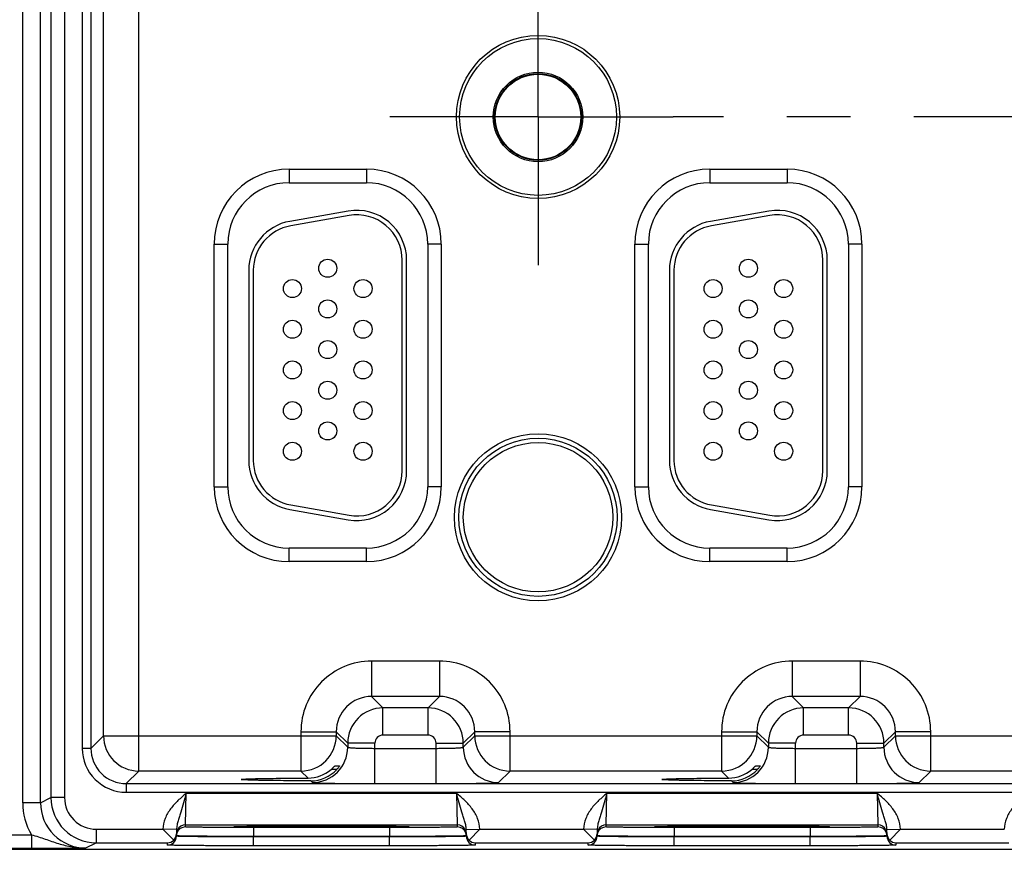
# Model space of a CAD drawing. Header units: inches. Extents: x 0 to 34, y 0 to 22.
# Tile 6 of 56: x 8.8 to 11, y 13.8 to 15.6. Entities that reach past the tile are written whole.
import ezdxf

# ---------------------------------------------------------------- set-up
doc = ezdxf.new("R2010")
doc.units = ezdxf.units.IN
doc.header["$LTSCALE"] = 1.87
doc.header["$MEASUREMENT"] = 0
doc.linetypes.add('CENTER', pattern=[0.6, 0.375, -0.075, 0.075, -0.075])
doc.layers.get('0').update_dxf_attribs({"linetype": 'CONTINUOUS'})
doc.layers.add('02___PRT_ALL_AXES', color=7, linetype='CONTINUOUS')

msp = doc.modelspace()

# ---------------------------------------------------------------- linework, layer by layer
at = {"color": 7, "linetype": 'CONTINUOUS'}
for p, q in [((8.821, 13.9027), (8.821, 17.1658)), ((8.8604, 13.9027), (8.8604, 17.1658)), ((8.8835, 17.1543), (8.8835, 13.9142)), ((8.9135, 17.1543), (8.9135, 13.9142)), ((9.0776, 13.9729), (9.0776, 17.0956)), ((8.9527, 17.0454), (8.9527, 14.0231)), ((8.9718, 17.0454), (8.9718, 14.0231)), ((8.9996, 14.0509), (8.9996, 17.0176)), ((9.4098, 15.3043), (9.4098, 15.2743)), ((9.4098, 15.3043), (9.5808, 15.3043)), ((9.5808, 15.3043), (9.5808, 15.2743)), ((10.3398, 15.3043), (10.3398, 15.2743)), ((10.3398, 15.3043), (10.5108, 15.3043)), ((10.5108, 15.3043), (10.5108, 15.2743)), ((9.4098, 15.2743), (9.5808, 15.2743)), ((10.3398, 15.2743), (10.5108, 15.2743)), ((9.5407, 15.2116), (9.4117, 15.1888)), ((9.5424, 15.2017), (9.4134, 15.179)), ((10.4707, 15.2116), (10.3417, 15.1888)), ((10.4724, 15.2017), (10.3434, 15.179)), ((9.2442, 14.6017), (9.2442, 15.1387)), ((9.2442, 15.1387), (9.2742, 15.1387)), ((9.2742, 14.6017), (9.2742, 15.1387)), ((9.7163, 15.1387), (9.7163, 14.6017)), ((9.7463, 15.1387), (9.7163, 15.1387)), ((9.7463, 15.1387), (9.7463, 14.6017)), ((10.1742, 14.6017), (10.1742, 15.1387)), ((10.1742, 15.1387), (10.2042, 15.1387)), ((10.2042, 14.6017), (10.2042, 15.1387)), ((10.6763, 15.1387), (10.6463, 15.1387)), ((10.6463, 15.1387), (10.6463, 14.6017)), ((10.6763, 15.1387), (10.6763, 14.6017)), ((9.6598, 14.6372), (9.6598, 15.1032)), ((9.6698, 14.6372), (9.6698, 15.1032)), ((10.5898, 14.6372), (10.5898, 15.1032)), ((10.5998, 14.6372), (10.5998, 15.1032)), ((9.3208, 15.0805), (9.3208, 14.66)), ((9.3308, 15.0805), (9.3308, 14.66)), ((10.2508, 15.0805), (10.2508, 14.66)), ((10.2608, 15.0805), (10.2608, 14.66)), ((9.2442, 14.6017), (9.2742, 14.6017)), ((9.7463, 14.6017), (9.7163, 14.6017)), ((10.1742, 14.6017), (10.2042, 14.6017)), ((10.6763, 14.6017), (10.6463, 14.6017)), ((9.4117, 14.5517), (9.5407, 14.5289)), ((9.4134, 14.5615), (9.5424, 14.5388)), ((10.3417, 14.5517), (10.4707, 14.5289)), ((10.3434, 14.5615), (10.4724, 14.5388)), ((9.4098, 14.4362), (9.4098, 14.4662)), ((9.5808, 14.4662), (9.4098, 14.4662)), ((9.5808, 14.4362), (9.5808, 14.4662)), ((10.5108, 14.4662), (10.3398, 14.4662)), ((10.3398, 14.4362), (10.3398, 14.4662)), ((10.5108, 14.4362), (10.5108, 14.4662)), ((9.5808, 14.4362), (9.4098, 14.4362)), ((10.5108, 14.4362), (10.3398, 14.4362)), ((9.7424, 14.2159), (9.5921, 14.2159)), ((9.5921, 14.2159), (9.5921, 14.1379)), ((9.7424, 14.2159), (9.7424, 14.1379)), ((10.6724, 14.2159), (10.5221, 14.2159)), ((10.5221, 14.2159), (10.5221, 14.1379)), ((10.6724, 14.2159), (10.6724, 14.1379)), ((9.5921, 14.1379), (9.6175, 14.1125)), ((9.7424, 14.1379), (9.5921, 14.1379)), ((9.7424, 14.1379), (9.717, 14.1125)), ((10.6724, 14.1379), (10.5221, 14.1379)), ((10.5221, 14.1379), (10.5475, 14.1125)), ((10.6724, 14.1379), (10.647, 14.1125)), ((9.717, 14.1125), (9.6175, 14.1125)), ((9.6175, 14.0525), (9.6175, 14.1125)), ((9.717, 14.0525), (9.717, 14.1125)), ((10.647, 14.1125), (10.5475, 14.1125)), ((10.5475, 14.0525), (10.5475, 14.1125)), ((10.647, 14.0525), (10.647, 14.1125)), ((8.9718, 14.0231), (8.9996, 14.0509)), ((8.9996, 14.0509), (9.5141, 14.0509)), ((9.4361, 14.0599), (9.4361, 13.9729)), ((9.4361, 14.0599), (9.5141, 14.0599)), ((9.5141, 14.0599), (9.5395, 14.0345)), ((9.5141, 14.0599), (9.5141, 14.0509)), ((9.5141, 14.0509), (9.5395, 14.0255)), ((9.717, 14.0525), (9.6175, 14.0525)), ((9.8204, 14.0599), (9.795, 14.0345)), ((9.795, 14.0255), (9.8204, 14.0509)), ((9.8984, 14.0599), (9.8204, 14.0599)), ((9.8204, 14.0509), (9.8204, 14.0599)), ((9.8204, 14.0509), (10.4441, 14.0509)), ((9.8984, 13.9729), (9.8984, 14.0599)), ((10.3661, 14.0599), (10.4441, 14.0599)), ((10.3661, 14.0599), (10.3661, 13.9729)), ((10.4441, 14.0599), (10.4695, 14.0345)), ((10.4441, 14.0599), (10.4441, 14.0509)), ((10.4441, 14.0509), (10.4695, 14.0255)), ((10.647, 14.0525), (10.5475, 14.0525)), ((10.7504, 14.0599), (10.725, 14.0345)), ((10.725, 14.0255), (10.7504, 14.0509)), ((10.8284, 14.0599), (10.7504, 14.0599)), ((10.7504, 14.0509), (10.7504, 14.0599)), ((10.7504, 14.0509), (11.3741, 14.0509)), ((10.8284, 13.9729), (10.8284, 14.0599)), ((8.9718, 14.0231), (8.9527, 14.0231)), ((9.5395, 14.0345), (9.5395, 14.0255)), ((9.5995, 14.0345), (9.5395, 14.0345)), ((9.5995, 13.9452), (9.5995, 14.0345)), ((9.5995, 14.0231), (9.735, 14.0231)), ((9.735, 14.0345), (9.795, 14.0345)), ((9.735, 13.9452), (9.735, 14.0345)), ((9.795, 14.0255), (9.795, 14.0345)), ((10.5295, 14.0345), (10.4695, 14.0345)), ((10.4695, 14.0345), (10.4695, 14.0255)), ((10.5295, 13.9452), (10.5295, 14.0345)), ((10.5295, 14.0231), (10.665, 14.0231)), ((10.665, 14.0345), (10.725, 14.0345)), ((10.665, 13.9452), (10.665, 14.0345)), ((10.725, 14.0255), (10.725, 14.0345)), ((9.5151, 13.9763), (9.5027, 13.9763)), ((9.5108, 13.9841), (9.5211, 13.9841)), ((9.5211, 13.9841), (9.5211, 13.984)), ((10.4437, 13.9763), (10.4327, 13.9763)), ((10.4408, 13.9841), (10.4511, 13.9841)), ((10.4451, 13.9763), (10.4437, 13.9763)), ((10.4511, 13.9841), (10.4511, 13.984)), ((9.0497, 13.9451), (9.0776, 13.9729)), ((9.4361, 13.9729), (9.0776, 13.9729)), ((9.3041, 13.9543), (9.3041, 13.9543)), ((9.4517, 13.9573), (9.4361, 13.9729)), ((9.873, 13.9475), (9.8984, 13.9729)), ((10.3661, 13.9729), (9.8984, 13.9729)), ((10.2341, 13.9543), (10.2341, 13.9543)), ((10.3817, 13.9573), (10.3661, 13.9729)), ((10.803, 13.9475), (10.8284, 13.9729)), ((11.2961, 13.9729), (10.8284, 13.9729)), ((9.0497, 13.9451), (9.0497, 13.9261)), ((9.0497, 13.9451), (16.4479, 13.9451)), ((9.4578, 13.9512), (9.4615, 13.9475)), ((9.5995, 13.9452), (9.735, 13.9452)), ((10.3878, 13.9512), (10.3915, 13.9475)), ((10.5295, 13.9452), (10.665, 13.9452)), ((8.8604, 13.9027), (8.8835, 13.9142)), ((8.9135, 13.9142), (8.8835, 13.9142)), ((9.0497, 13.9261), (16.4479, 13.9261)), ((9.1809, 13.8539), (9.1825, 13.9239)), ((9.1825, 13.9239), (9.78, 13.9239)), ((9.78, 13.9239), (9.7816, 13.8539)), ((10.1109, 13.8539), (10.1125, 13.9239)), ((10.1125, 13.9239), (10.71, 13.9239)), ((10.71, 13.9239), (10.7116, 13.8539)), ((8.8604, 13.9027), (8.821, 13.9027)), ((9.1809, 13.8539), (9.7816, 13.8539)), ((9.1809, 13.8492), (9.1809, 13.8539)), ((9.2875, 13.8498), (9.2904, 13.8501)), ((9.2905, 13.8495), (9.2875, 13.8498)), ((9.2904, 13.8501), (9.3016, 13.8504)), ((9.2905, 13.85), (9.2911, 13.8501)), ((9.2911, 13.8501), (9.2919, 13.8501)), ((9.2919, 13.8501), (9.2929, 13.8501)), ((9.2929, 13.8501), (9.2946, 13.8502)), ((9.2975, 13.8503), (9.3021, 13.8504)), ((9.3021, 13.8504), (9.3094, 13.8505)), ((9.3094, 13.8505), (9.3204, 13.8507)), ((9.3204, 13.8507), (9.335, 13.8509)), ((9.6316, 13.8479), (9.3309, 13.8479)), ((9.3309, 13.8479), (9.3309, 13.8281)), ((9.335, 13.8509), (9.3519, 13.851)), ((9.3519, 13.851), (9.3738, 13.8512)), ((9.3738, 13.8512), (9.3956, 13.8513)), ((9.3956, 13.8513), (9.4216, 13.8514)), ((9.4216, 13.8514), (9.4502, 13.8514)), ((9.4502, 13.8514), (9.4781, 13.8515)), ((9.4781, 13.8515), (9.5085, 13.8514)), ((9.5085, 13.8514), (9.5355, 13.8514)), ((9.5355, 13.8514), (9.5635, 13.8513)), ((9.5635, 13.8513), (9.5878, 13.8512)), ((9.5878, 13.8512), (9.6083, 13.851)), ((9.6083, 13.851), (9.6254, 13.8509)), ((9.6254, 13.8509), (9.6409, 13.8507)), ((9.6316, 13.8479), (9.6316, 13.8281)), ((9.6409, 13.8507), (9.6528, 13.8505)), ((9.6528, 13.8505), (9.6605, 13.8504)), ((9.6605, 13.8504), (9.6648, 13.8503)), ((9.661, 13.8504), (9.6721, 13.8501)), ((9.6648, 13.8503), (9.6676, 13.8502)), ((9.6676, 13.8502), (9.6692, 13.8502)), ((9.6692, 13.8502), (9.6702, 13.8501)), ((9.6702, 13.8501), (9.671, 13.8501)), ((9.671, 13.8501), (9.6716, 13.8501)), ((9.6721, 13.8501), (9.675, 13.8498)), ((9.675, 13.8498), (9.6721, 13.8495)), ((9.7816, 13.8539), (9.7816, 13.8492)), ((10.1109, 13.8539), (10.7116, 13.8539)), ((10.1109, 13.8492), (10.1109, 13.8539)), ((10.2175, 13.8498), (10.2204, 13.8501)), ((10.2205, 13.8495), (10.2175, 13.8498)), ((10.2204, 13.8501), (10.2316, 13.8504)), ((10.2205, 13.85), (10.2211, 13.8501)), ((10.2211, 13.8501), (10.2219, 13.8501)), ((10.2219, 13.8501), (10.2229, 13.8501)), ((10.2229, 13.8501), (10.2246, 13.8502)), ((10.2246, 13.8502), (10.2267, 13.8503)), ((10.2267, 13.8503), (10.2301, 13.8504)), ((10.2301, 13.8504), (10.2367, 13.8505)), ((10.2367, 13.8505), (10.2469, 13.8507)), ((10.2469, 13.8507), (10.2604, 13.8508)), ((10.2604, 13.8508), (10.2757, 13.851)), ((10.5616, 13.8479), (10.2609, 13.8479)), ((10.2609, 13.8479), (10.2609, 13.8281)), ((10.2757, 13.851), (10.296, 13.8511)), ((10.296, 13.8511), (10.321, 13.8513)), ((10.321, 13.8513), (10.3461, 13.8514)), ((10.3461, 13.8514), (10.3744, 13.8514)), ((10.3744, 13.8514), (10.4027, 13.8515)), ((10.4027, 13.8515), (10.4337, 13.8514)), ((10.4337, 13.8514), (10.4612, 13.8514)), ((10.4612, 13.8514), (10.4898, 13.8513)), ((10.4898, 13.8513), (10.5146, 13.8512)), ((10.5146, 13.8512), (10.5356, 13.8511)), ((10.5356, 13.8511), (10.5531, 13.8509)), ((10.5531, 13.8509), (10.5692, 13.8507)), ((10.5616, 13.8479), (10.5616, 13.8281)), ((10.5692, 13.8507), (10.5815, 13.8506)), ((10.5815, 13.8506), (10.5896, 13.8504)), ((10.5896, 13.8504), (10.5941, 13.8503)), ((10.591, 13.8504), (10.6021, 13.8501)), ((10.5941, 13.8503), (10.5969, 13.8502)), ((10.5969, 13.8502), (10.5987, 13.8502)), ((10.5987, 13.8502), (10.6002, 13.8501)), ((10.6002, 13.8501), (10.601, 13.8501)), ((10.601, 13.8501), (10.6016, 13.8501)), ((10.6021, 13.8501), (10.605, 13.8498)), ((10.605, 13.8498), (10.6021, 13.8495)), ((10.7116, 13.8539), (10.7116, 13.8492)), ((7.248, 13.8321), (8.8402, 13.8321)), ((8.8402, 13.8321), (8.8402, 13.8021)), ((8.9835, 13.8442), (8.9835, 13.8142)), ((8.9835, 13.8442), (9.1311, 13.8442)), ((9.1611, 13.8436), (9.1311, 13.8442)), ((9.1548, 13.82), (9.1311, 13.8442)), ((9.1611, 13.8436), (9.1609, 13.8339)), ((9.1609, 13.8289), (9.1609, 13.8339)), ((9.1609, 13.8296), (9.1609, 13.8289)), ((9.1616, 13.8295), (9.1609, 13.8296)), ((9.6316, 13.8281), (9.3309, 13.8281)), ((9.3309, 13.8281), (9.3309, 13.8274)), ((9.6316, 13.8274), (9.3309, 13.8274)), ((9.3309, 13.8075), (9.3309, 13.8274)), ((9.6316, 13.8281), (9.6316, 13.8274)), ((9.6316, 13.8075), (9.6316, 13.8274)), ((9.8016, 13.8296), (9.8009, 13.8295)), ((9.8014, 13.8436), (9.8314, 13.8442)), ((9.8016, 13.8339), (9.8014, 13.8436)), ((9.8016, 13.8339), (9.8016, 13.8289)), ((9.8016, 13.8296), (9.8016, 13.8289)), ((9.8077, 13.82), (9.8314, 13.8442)), ((9.8314, 13.8442), (10.0611, 13.8442)), ((10.0911, 13.8436), (10.0611, 13.8442)), ((10.0848, 13.82), (10.0611, 13.8442)), ((10.0911, 13.8436), (10.0909, 13.8339)), ((10.0909, 13.8289), (10.0909, 13.8339)), ((10.0909, 13.8296), (10.0909, 13.8289)), ((10.0916, 13.8295), (10.0909, 13.8296)), ((10.5616, 13.8281), (10.2609, 13.8281)), ((10.2609, 13.8281), (10.2609, 13.8274)), ((10.5616, 13.8274), (10.2609, 13.8274)), ((10.2609, 13.8075), (10.2609, 13.8274)), ((10.5616, 13.8281), (10.5616, 13.8274)), ((10.5616, 13.8075), (10.5616, 13.8274)), ((10.7316, 13.8296), (10.7309, 13.8295)), ((10.7314, 13.8436), (10.7614, 13.8442)), ((10.7316, 13.8339), (10.7314, 13.8436)), ((10.7316, 13.8339), (10.7316, 13.8289)), ((10.7316, 13.8296), (10.7316, 13.8289)), ((10.7377, 13.82), (10.7614, 13.8442)), ((10.7614, 13.8442), (10.9911, 13.8442)), ((7.248, 13.8021), (8.8402, 13.8021)), ((8.9604, 13.8027), (8.9835, 13.8142)), ((8.9835, 13.8142), (9.1409, 13.8142)), ((9.1409, 13.8092), (9.1409, 13.8142)), ((9.6316, 13.8075), (9.3309, 13.8075)), ((9.8216, 13.8142), (10.0709, 13.8142)), ((9.8216, 13.8142), (9.8216, 13.8092)), ((10.0709, 13.8092), (10.0709, 13.8142)), ((10.5616, 13.8075), (10.2609, 13.8075)), ((10.7516, 13.8142), (11.0009, 13.8142)), ((10.7516, 13.8142), (10.7516, 13.8092)), ((16.6522, 13.7997), (7.2288, 13.7997))]:
    msp.add_line(p, q, dxfattribs=at)
for points in [[(9.2897, 13.85), (9.2898, 13.85), (9.2899, 13.85), (9.2901, 13.85), (9.2903, 13.85), (9.2905, 13.85)], [(9.2946, 13.8502), (9.2967, 13.8503), (9.2975, 13.8503)], [(9.6716, 13.8501), (9.6722, 13.85), (9.6724, 13.85), (9.6725, 13.85), (9.6727, 13.85), (9.6727, 13.85)], [(10.2197, 13.85), (10.2198, 13.85), (10.2199, 13.85), (10.2201, 13.85), (10.2203, 13.85), (10.2205, 13.85)], [(10.6016, 13.8501), (10.6022, 13.85), (10.6024, 13.85), (10.6025, 13.85), (10.6027, 13.85), (10.6027, 13.85)]]:
    msp.add_lwpolyline(points, dxfattribs=at)
for centre, radius in [((9.9603, 15.4197), 0.1805), ((9.9603, 15.4197), 0.1734), ((9.9603, 15.4197), 0.0989), ((9.9603, 15.4197), 0.096), ((9.9603, 15.4197), 0.0945), ((9.4953, 15.0852), 0.02), ((10.4253, 15.0852), 0.02), ((9.4173, 15.0402), 0.02), ((9.5733, 15.0402), 0.02), ((10.3473, 15.0402), 0.02), ((10.5033, 15.0402), 0.02), ((9.4953, 14.9952), 0.02), ((10.4253, 14.9952), 0.02), ((9.4173, 14.9502), 0.02), ((9.5733, 14.9502), 0.02), ((10.3473, 14.9502), 0.02), ((10.5033, 14.9502), 0.02), ((9.4953, 14.9052), 0.02), ((10.4253, 14.9052), 0.02), ((9.4173, 14.8602), 0.02), ((9.5733, 14.8602), 0.02), ((10.3473, 14.8602), 0.02), ((10.5033, 14.8602), 0.02), ((9.4953, 14.8152), 0.02), ((10.4253, 14.8152), 0.02), ((9.4173, 14.7702), 0.02), ((9.5733, 14.7702), 0.02), ((10.3473, 14.7702), 0.02), ((10.5033, 14.7702), 0.02), ((9.4953, 14.7252), 0.02), ((10.4253, 14.7252), 0.02), ((9.9603, 14.5342), 0.1848), ((9.4173, 14.6802), 0.02), ((9.5733, 14.6802), 0.02), ((9.9603, 14.5342), 0.175), ((9.9603, 14.5342), 0.1652), ((10.3473, 14.6802), 0.02), ((10.5033, 14.6802), 0.02)]:
    msp.add_circle(centre, radius, dxfattribs=at)
for centre, radius, start, end in [((9.4098, 15.1387), 0.1655, 90, 180), ((9.5808, 15.1387), 0.1655, 0, 90), ((10.3398, 15.1387), 0.1655, 90, 180), ((10.5108, 15.1387), 0.1655, 0, 90), ((9.4098, 15.1387), 0.1355, 90, 180), ((9.5808, 15.1387), 0.1355, 0, 90), ((10.3398, 15.1387), 0.1355, 90, 180), ((10.5108, 15.1387), 0.1355, 0, 90), ((9.5598, 15.1032), 0.11, 0, 100), ((9.5598, 15.1032), 0.1, 0, 100), ((10.4898, 15.1032), 0.11, 0, 100), ((10.4898, 15.1032), 0.1, 0, 100), ((9.4308, 15.0805), 0.11, 100, 180), ((9.4308, 15.0805), 0.1, 100, 180), ((10.3608, 15.0805), 0.11, 100, 180), ((10.3608, 15.0805), 0.1, 100, 180), ((9.4308, 14.66), 0.11, 180, 260), ((9.4308, 14.66), 0.1, 180, 260), ((10.3608, 14.66), 0.11, 180, 260), ((10.3608, 14.66), 0.1, 180, 260), ((9.5598, 14.6372), 0.11, 260, 360), ((9.5598, 14.6372), 0.1, 260, 360), ((10.4898, 14.6372), 0.11, 260, 360), ((10.4898, 14.6372), 0.1, 260, 360), ((9.4098, 14.6017), 0.1655, 180, 270), ((9.4098, 14.6017), 0.1355, 180, 270), ((9.5808, 14.6017), 0.1655, 270, 360), ((9.5808, 14.6017), 0.1355, 270, 360), ((10.3398, 14.6017), 0.1655, 180, 270), ((10.3398, 14.6017), 0.1355, 180, 270), ((10.5108, 14.6017), 0.1655, 270, 360), ((10.5108, 14.6017), 0.1355, 270, 360), ((9.5921, 14.0599), 0.156, 89.9965, 180.0035), ((9.7424, 14.0599), 0.156, 359.9965, 90.0035), ((10.5221, 14.0599), 0.156, 89.9965, 180.0035), ((10.6724, 14.0599), 0.156, 359.9965, 90.0035), ((9.5921, 14.0599), 0.0779, 89.9722, 180.0278), ((9.7425, 14.0599), 0.0779, 359.9722, 90.0278), ((10.5221, 14.0599), 0.0779, 89.9722, 180.0278), ((10.6725, 14.0599), 0.0779, 359.9722, 90.0278), ((9.6175, 14.0345), 0.078, 90.0148, 179.9847), ((9.717, 14.0345), 0.078, 0.0148, 89.9847), ((10.5475, 14.0345), 0.078, 90.0148, 179.9847), ((10.647, 14.0345), 0.078, 0.0148, 89.9847), ((9.0776, 14.0509), 0.078, 180.0209, 269.9791), ((9.4361, 14.0509), 0.078, 270.0209, 359.9791), ((9.6175, 14.0345), 0.018, 89.9965, 180.0035), ((9.717, 14.0345), 0.018, 359.9965, 90.0035), ((9.8984, 14.0509), 0.078, 180.0209, 269.9791), ((10.3661, 14.0509), 0.078, 270.0209, 359.9791), ((10.5475, 14.0345), 0.018, 89.9965, 180.0035), ((10.647, 14.0345), 0.018, 359.9965, 90.0035), ((10.8284, 14.0509), 0.078, 180.0209, 269.9791), ((9.0497, 14.023), 0.097, 179.9965, 270.0035), ((9.0497, 14.023), 0.078, 179.9906, 270.0094), ((9.4615, 14.0255), 0.078, 270.0209, 359.9791), ((9.873, 14.0255), 0.078, 180.0209, 269.9791), ((10.3915, 14.0255), 0.078, 270.0209, 359.9791), ((10.803, 14.0255), 0.078, 180.0209, 269.9791), ((9.4515, 14.0359), 0.0786, 270.1947, 310.6943), ((9.458, 14.0285), 0.0773, 269.8471, 317.6719), ((10.3815, 14.0359), 0.0786, 270.1947, 310.6943), ((10.388, 14.0285), 0.0773, 269.8471, 317.6719), ((8.9835, 13.9142), 0.1, 180.0029, 269.9995), ((8.9835, 13.9142), 0.07, 180.0019, 270.0053), ((8.9604, 13.9027), 0.1394, 179.9999, 210.433), ((8.9604, 13.9027), 0.1, 179.9996, 270.0138), ((9.1809, 13.8292), 0.02, 89.9994, 161.1986), ((9.1809, 13.8339), 0.02, 89.9998, 153.5736), ((9.7816, 13.8339), 0.02, 26.4264, 90.0002), ((9.7816, 13.8292), 0.02, 18.8014, 90.0006), ((10.1109, 13.8292), 0.02, 89.9994, 161.1986), ((10.1109, 13.8339), 0.02, 89.9998, 153.5736), ((10.7116, 13.8339), 0.02, 26.4264, 90.0002), ((10.7116, 13.8292), 0.02, 18.8014, 90.0006), ((9.1409, 13.8292), 0.02, 269.9989, 358.9989), ((9.1412, 13.8342), 0.0197, 313.7787, 358.9472), ((9.1809, 13.8292), 0.02, 161.2042, 178.9921), ((9.7816, 13.8292), 0.02, 1.0079, 18.7958), ((9.8213, 13.8342), 0.0197, 181.0528, 226.2213), ((9.8216, 13.8292), 0.02, 181.0011, 270.0011), ((10.0709, 13.8292), 0.02, 269.9989, 358.9989), ((10.0712, 13.8342), 0.0197, 313.7787, 358.9472), ((10.1109, 13.8292), 0.02, 161.2042, 178.9921), ((10.7116, 13.8292), 0.02, 1.0079, 18.7958), ((10.7513, 13.8342), 0.0197, 181.0528, 226.2213), ((10.7516, 13.8292), 0.02, 181.0011, 270.0011), ((8.836, 26.6834), 12.8814, 270.01886, 270.55338), ((9.1407, 13.8344), 0.0202, 270.6789, 314.5862), ((9.8218, 13.8344), 0.0202, 225.4138, 269.3211), ((10.0707, 13.8344), 0.0202, 270.6789, 314.5862), ((10.7518, 13.8344), 0.0202, 225.4138, 269.3211)]:
    msp.add_arc(centre, radius, start, end, dxfattribs=at)
for points, knots in [([(9.5395, 14.0255), (9.5395, 14.0255), (9.5396, 14.0254), (9.5401, 14.0252), (9.541, 14.025), (9.5425, 14.0248), (9.5445, 14.0246), (9.5471, 14.0244), (9.5501, 14.0242), (9.5536, 14.024), (9.5591, 14.0237), (9.5669, 14.0235), (9.577, 14.0233), (9.588, 14.0232), (9.5956, 14.0231), (9.5995, 14.0231)], [0, 0, 0, 0, 0.0028, 0.007571, 0.023737, 0.048903, 0.082928, 0.12553, 0.176328, 0.234857, 0.300574, 0.451057, 0.622157, 0.807459, 1, 1, 1, 1]), ([(9.735, 14.0231), (9.7389, 14.0231), (9.7465, 14.0232), (9.7575, 14.0233), (9.7676, 14.0235), (9.7754, 14.0237), (9.7809, 14.024), (9.7844, 14.0242), (9.7875, 14.0244), (9.79, 14.0246), (9.792, 14.0248), (9.7935, 14.025), (9.7944, 14.0252), (9.7949, 14.0254), (9.795, 14.0255), (9.795, 14.0255)], [0, 0, 0, 0, 0.192541, 0.377843, 0.548943, 0.699426, 0.765143, 0.823672, 0.87447, 0.917072, 0.951097, 0.976263, 0.992429, 0.9972, 1, 1, 1, 1]), ([(10.4695, 14.0255), (10.4695, 14.0255), (10.4696, 14.0254), (10.4701, 14.0252), (10.471, 14.025), (10.4725, 14.0248), (10.4745, 14.0246), (10.4771, 14.0244), (10.4801, 14.0242), (10.4836, 14.024), (10.4891, 14.0237), (10.4969, 14.0235), (10.507, 14.0233), (10.518, 14.0232), (10.5256, 14.0231), (10.5295, 14.0231)], [0, 0, 0, 0, 0.0028, 0.007571, 0.023737, 0.048902, 0.082927, 0.125529, 0.176328, 0.234856, 0.300573, 0.451056, 0.622157, 0.807459, 1, 1, 1, 1]), ([(10.665, 14.0231), (10.6689, 14.0231), (10.6765, 14.0232), (10.6875, 14.0233), (10.6976, 14.0235), (10.7054, 14.0237), (10.7109, 14.024), (10.7144, 14.0242), (10.7175, 14.0244), (10.72, 14.0246), (10.722, 14.0248), (10.7235, 14.025), (10.7244, 14.0252), (10.7249, 14.0254), (10.725, 14.0255), (10.725, 14.0255)], [0, 0, 0, 0, 0.192541, 0.377843, 0.548944, 0.699427, 0.765144, 0.823672, 0.874471, 0.917073, 0.951098, 0.976263, 0.992429, 0.9972, 1, 1, 1, 1]), ([(9.5027, 13.9763), (9.5037, 13.9772), (9.5051, 13.9784), (9.5069, 13.9801), (9.508, 13.9813), (9.5089, 13.9822), (9.5096, 13.9829), (9.51, 13.9833), (9.5103, 13.9836), (9.5105, 13.9839), (9.5107, 13.984), (9.5108, 13.9841), (9.5108, 13.9841)], [0, 0, 0, 0, 0.341704, 0.502901, 0.652638, 0.785543, 0.84351, 0.894379, 0.936882, 0.969607, 0.991085, 1, 1, 1, 1]), ([(9.5211, 13.984), (9.5209, 13.9836), (9.5202, 13.9827), (9.519, 13.9809), (9.5173, 13.9788), (9.5159, 13.9772), (9.5152, 13.9764)], [0, 0, 0, 0, 0.13178, 0.36795, 0.667173, 1, 1, 1, 1]), ([(10.4327, 13.9763), (10.4337, 13.9772), (10.4351, 13.9784), (10.4369, 13.9801), (10.438, 13.9813), (10.4389, 13.9822), (10.4396, 13.9829), (10.44, 13.9833), (10.4403, 13.9836), (10.4405, 13.9839), (10.4407, 13.984), (10.4408, 13.9841), (10.4408, 13.9841)], [0, 0, 0, 0, 0.341704, 0.502901, 0.652638, 0.785543, 0.84351, 0.894379, 0.936882, 0.969607, 0.991085, 1, 1, 1, 1]), ([(10.4511, 13.984), (10.4509, 13.9836), (10.4502, 13.9827), (10.449, 13.9809), (10.4473, 13.9788), (10.4459, 13.9772), (10.4452, 13.9764)], [0, 0, 0, 0, 0.13178, 0.36795, 0.667173, 1, 1, 1, 1]), ([(9.3041, 13.9543), (9.3041, 13.9544), (9.3044, 13.9544), (9.3049, 13.9546), (9.3059, 13.9547), (9.3071, 13.9548), (9.3086, 13.955), (9.3105, 13.9551), (9.3127, 13.9552), (9.3163, 13.9554), (9.3215, 13.9556), (9.3287, 13.9558), (9.3371, 13.9561), (9.3466, 13.9563), (9.3571, 13.9565), (9.3729, 13.9567), (9.3946, 13.957), (9.4224, 13.9572), (9.4417, 13.9573), (9.4517, 13.9573)], [0, 0, 0, 0, 0.001709, 0.005556, 0.011638, 0.019956, 0.0305, 0.043254, 0.0582, 0.075322, 0.116004, 0.164976, 0.221806, 0.28605, 0.357276, 0.434971, 0.607197, 0.797449, 1, 1, 1, 1]), ([(9.4578, 13.9512), (9.4475, 13.9512), (9.4274, 13.9513), (9.3984, 13.9515), (9.3758, 13.9518), (9.3593, 13.952), (9.3483, 13.9522), (9.3384, 13.9524), (9.3296, 13.9527), (9.3221, 13.9529), (9.3166, 13.9531), (9.3129, 13.9533), (9.3106, 13.9534), (9.3086, 13.9536), (9.307, 13.9537), (9.3058, 13.9538), (9.3049, 13.954), (9.3044, 13.9541), (9.3041, 13.9542), (9.3041, 13.9543)], [0, 0, 0, 0, 0.201704, 0.391975, 0.564695, 0.642735, 0.714311, 0.77887, 0.835947, 0.885085, 0.925824, 0.942927, 0.957818, 0.970479, 0.980894, 0.989046, 0.994923, 0.998531, 1, 1, 1, 1]), ([(10.2341, 13.9543), (10.2341, 13.9544), (10.2344, 13.9544), (10.2349, 13.9546), (10.2359, 13.9547), (10.2371, 13.9548), (10.2386, 13.955), (10.2405, 13.9551), (10.2427, 13.9552), (10.2463, 13.9554), (10.2515, 13.9556), (10.2587, 13.9558), (10.2671, 13.9561), (10.2766, 13.9563), (10.2871, 13.9565), (10.3029, 13.9567), (10.3246, 13.957), (10.3524, 13.9572), (10.3717, 13.9573), (10.3817, 13.9573)], [0, 0, 0, 0, 0.001709, 0.005556, 0.011638, 0.019956, 0.0305, 0.043254, 0.0582, 0.075322, 0.116004, 0.164976, 0.221806, 0.28605, 0.357276, 0.434971, 0.607197, 0.797449, 1, 1, 1, 1]), ([(10.3878, 13.9512), (10.3775, 13.9512), (10.3574, 13.9513), (10.3284, 13.9515), (10.3058, 13.9518), (10.2893, 13.952), (10.2783, 13.9522), (10.2684, 13.9524), (10.2596, 13.9527), (10.2521, 13.9529), (10.2466, 13.9531), (10.2429, 13.9533), (10.2406, 13.9534), (10.2386, 13.9536), (10.237, 13.9537), (10.2358, 13.9538), (10.2349, 13.954), (10.2344, 13.9541), (10.2341, 13.9542), (10.2341, 13.9543)], [0, 0, 0, 0, 0.201704, 0.391975, 0.564695, 0.642735, 0.714311, 0.77887, 0.835947, 0.885085, 0.925824, 0.942927, 0.957818, 0.970479, 0.980894, 0.989046, 0.994923, 0.998531, 1, 1, 1, 1]), ([(9.4615, 13.9475), (9.4616, 13.9475), (9.4619, 13.9474), (9.4625, 13.9473), (9.4634, 13.9472), (9.4647, 13.947), (9.4662, 13.9469), (9.4689, 13.9468), (9.4731, 13.9466), (9.4789, 13.9464), (9.4859, 13.9462), (9.494, 13.946), (9.5031, 13.9458), (9.513, 13.9457), (9.5278, 13.9455), (9.5479, 13.9453), (9.5732, 13.9452), (9.5906, 13.9452), (9.5995, 13.9452)], [0, 0, 0, 0, 0.002193, 0.006647, 0.013412, 0.022485, 0.033853, 0.04749, 0.081447, 0.124043, 0.174882, 0.233486, 0.299305, 0.371722, 0.450054, 0.621468, 0.80711, 1, 1, 1, 1]), ([(9.735, 13.9452), (9.7439, 13.9452), (9.7613, 13.9452), (9.7866, 13.9453), (9.8067, 13.9455), (9.8215, 13.9457), (9.8315, 13.9458), (9.8405, 13.946), (9.8486, 13.9462), (9.8556, 13.9464), (9.8614, 13.9466), (9.8656, 13.9468), (9.8683, 13.9469), (9.8699, 13.947), (9.8711, 13.9472), (9.872, 13.9473), (9.8726, 13.9474), (9.8729, 13.9475), (9.873, 13.9475)], [0, 0, 0, 0, 0.19289, 0.378532, 0.549946, 0.628278, 0.700695, 0.766514, 0.825118, 0.875957, 0.918553, 0.95251, 0.966147, 0.977515, 0.986588, 0.993353, 0.997807, 1, 1, 1, 1]), ([(10.3915, 13.9475), (10.3916, 13.9475), (10.3919, 13.9474), (10.3925, 13.9473), (10.3934, 13.9472), (10.3947, 13.947), (10.3962, 13.9469), (10.3989, 13.9468), (10.4031, 13.9466), (10.4089, 13.9464), (10.4159, 13.9462), (10.424, 13.946), (10.4331, 13.9458), (10.443, 13.9457), (10.4578, 13.9455), (10.4779, 13.9453), (10.5032, 13.9452), (10.5206, 13.9452), (10.5295, 13.9452)], [0, 0, 0, 0, 0.002193, 0.006647, 0.013412, 0.022485, 0.033853, 0.04749, 0.081447, 0.124043, 0.174882, 0.233486, 0.299305, 0.371722, 0.450054, 0.621468, 0.80711, 1, 1, 1, 1]), ([(10.665, 13.9452), (10.6739, 13.9452), (10.6913, 13.9452), (10.7166, 13.9453), (10.7367, 13.9455), (10.7515, 13.9457), (10.7615, 13.9458), (10.7705, 13.946), (10.7786, 13.9462), (10.7856, 13.9464), (10.7914, 13.9466), (10.7956, 13.9468), (10.7983, 13.9469), (10.7999, 13.947), (10.8011, 13.9472), (10.802, 13.9473), (10.8026, 13.9474), (10.8029, 13.9475), (10.803, 13.9475)], [0, 0, 0, 0, 0.19289, 0.378532, 0.549946, 0.628278, 0.700695, 0.766514, 0.825118, 0.875957, 0.918553, 0.95251, 0.966147, 0.977515, 0.986588, 0.993353, 0.997807, 1, 1, 1, 1]), ([(9.1825, 13.9239), (9.1763, 13.9186), (9.164, 13.9079), (9.1473, 13.8899), (9.1348, 13.8686), (9.1312, 13.8523), (9.1311, 13.8442)], [0, 0, 0, 0, 0.250491, 0.500785, 0.750673, 1, 1, 1, 1]), ([(9.1825, 13.9239), (9.1805, 13.9168), (9.1767, 13.9028), (9.1716, 13.8857), (9.1675, 13.8726), (9.1645, 13.8631), (9.162, 13.8536), (9.1611, 13.847), (9.1611, 13.8436)], [0, 0, 0, 0, 0.266692, 0.521429, 0.642947, 0.761732, 0.879897, 1, 1, 1, 1]), ([(9.8314, 13.8442), (9.8313, 13.8523), (9.8277, 13.8686), (9.8152, 13.8899), (9.7986, 13.9079), (9.7862, 13.9186), (9.78, 13.9239)], [0, 0, 0, 0, 0.249327, 0.499215, 0.749509, 1, 1, 1, 1]), ([(9.8014, 13.8436), (9.8014, 13.847), (9.8005, 13.8536), (9.798, 13.8631), (9.795, 13.8726), (9.7909, 13.8857), (9.7858, 13.9028), (9.782, 13.9168), (9.78, 13.9239)], [0, 0, 0, 0, 0.120105, 0.238271, 0.357058, 0.478575, 0.733309, 1, 1, 1, 1]), ([(10.1125, 13.9239), (10.1063, 13.9186), (10.094, 13.9079), (10.0773, 13.8899), (10.0648, 13.8686), (10.0612, 13.8523), (10.0611, 13.8442)], [0, 0, 0, 0, 0.250491, 0.500785, 0.750673, 1, 1, 1, 1]), ([(10.1125, 13.9239), (10.1105, 13.9168), (10.1067, 13.9028), (10.1016, 13.8857), (10.0975, 13.8726), (10.0945, 13.8631), (10.092, 13.8536), (10.0911, 13.847), (10.0911, 13.8436)], [0, 0, 0, 0, 0.266692, 0.521429, 0.642947, 0.761732, 0.879897, 1, 1, 1, 1]), ([(10.7614, 13.8442), (10.7613, 13.8523), (10.7577, 13.8686), (10.7452, 13.8899), (10.7286, 13.9079), (10.7162, 13.9186), (10.71, 13.9239)], [0, 0, 0, 0, 0.249327, 0.499215, 0.749509, 1, 1, 1, 1]), ([(10.7314, 13.8436), (10.7314, 13.847), (10.7305, 13.8536), (10.728, 13.8631), (10.725, 13.8726), (10.7209, 13.8857), (10.7158, 13.9028), (10.712, 13.9168), (10.71, 13.9239)], [0, 0, 0, 0, 0.120105, 0.238271, 0.357058, 0.478575, 0.733309, 1, 1, 1, 1]), ([(11.0425, 13.9239), (11.0363, 13.9186), (11.024, 13.9079), (11.0073, 13.8899), (10.9948, 13.8686), (10.9912, 13.8523), (10.9911, 13.8442)], [0, 0, 0, 0, 0.250491, 0.500785, 0.750673, 1, 1, 1, 1]), ([(9.3309, 13.8479), (9.3211, 13.8479), (9.302, 13.8479), (9.2784, 13.848), (9.2604, 13.8481), (9.2478, 13.8481), (9.236, 13.8482), (9.2252, 13.8483), (9.2153, 13.8484), (9.2066, 13.8485), (9.199, 13.8486), (9.1935, 13.8487), (9.1898, 13.8488), (9.1875, 13.8488), (9.1855, 13.8489), (9.1839, 13.849), (9.1827, 13.849), (9.1818, 13.8491), (9.1813, 13.8491), (9.1811, 13.8492), (9.181, 13.8492), (9.1809, 13.8492), (9.1809, 13.8492)], [0, 0, 0, 0, 0.195055, 0.382618, 0.471318, 0.555479, 0.63429, 0.706994, 0.772888, 0.831338, 0.881783, 0.923737, 0.941401, 0.956797, 0.96989, 0.980648, 0.989047, 0.995068, 0.997183, 0.998702, 0.99963, 1, 1, 1, 1]), ([(9.6721, 13.8495), (9.6691, 13.8493), (9.6615, 13.8491), (9.6473, 13.8489), (9.6282, 13.8487), (9.6045, 13.8484), (9.5771, 13.8483), (9.5356, 13.8481), (9.4813, 13.848), (9.4269, 13.8481), (9.3854, 13.8483), (9.358, 13.8484), (9.3343, 13.8487), (9.3152, 13.8489), (9.301, 13.8491), (9.2934, 13.8493), (9.2905, 13.8495)], [0, 0, 0, 0, 0.022906, 0.06031, 0.11107, 0.173648, 0.246144, 0.326353, 0.500006, 0.673658, 0.753866, 0.82636, 0.888937, 0.939695, 0.977096, 1, 1, 1, 1]), ([(9.3016, 13.8504), (9.3113, 13.8506), (9.3351, 13.8509), (9.3761, 13.8512), (9.4263, 13.8514), (9.4813, 13.8515), (9.5363, 13.8514), (9.5865, 13.8512), (9.6275, 13.8509), (9.6513, 13.8506), (9.661, 13.8504)], [0, 0, 0, 0, 0.080909, 0.198469, 0.3424, 0.500113, 0.657811, 0.801695, 0.919183, 1, 1, 1, 1]), ([(9.7816, 13.8492), (9.7816, 13.8492), (9.7815, 13.8492), (9.7814, 13.8492), (9.7812, 13.8491), (9.7807, 13.8491), (9.7799, 13.849), (9.7786, 13.849), (9.777, 13.8489), (9.775, 13.8488), (9.7727, 13.8488), (9.769, 13.8487), (9.7635, 13.8486), (9.7559, 13.8485), (9.7472, 13.8484), (9.7373, 13.8483), (9.7265, 13.8482), (9.7147, 13.8481), (9.7021, 13.8481), (9.6841, 13.848), (9.6605, 13.8479), (9.6414, 13.8479), (9.6316, 13.8479)], [0, 0, 0, 0, 0.00037, 0.001298, 0.002817, 0.004932, 0.010953, 0.019352, 0.03011, 0.043203, 0.058599, 0.076263, 0.118217, 0.168662, 0.227112, 0.293006, 0.36571, 0.444521, 0.528682, 0.617382, 0.804945, 1, 1, 1, 1]), ([(10.2609, 13.8479), (10.2511, 13.8479), (10.232, 13.8479), (10.2084, 13.848), (10.1904, 13.8481), (10.1778, 13.8481), (10.166, 13.8482), (10.1552, 13.8483), (10.1453, 13.8484), (10.1366, 13.8485), (10.129, 13.8486), (10.1235, 13.8487), (10.1198, 13.8488), (10.1175, 13.8488), (10.1155, 13.8489), (10.1139, 13.849), (10.1127, 13.849), (10.1118, 13.8491), (10.1113, 13.8491), (10.1111, 13.8492), (10.111, 13.8492), (10.1109, 13.8492), (10.1109, 13.8492)], [0, 0, 0, 0, 0.195055, 0.382618, 0.471318, 0.555479, 0.63429, 0.706994, 0.772888, 0.831338, 0.881783, 0.923737, 0.941401, 0.956797, 0.96989, 0.980648, 0.989047, 0.995068, 0.997183, 0.998702, 0.99963, 1, 1, 1, 1]), ([(10.6021, 13.8495), (10.5991, 13.8493), (10.5915, 13.8491), (10.5773, 13.8489), (10.5582, 13.8487), (10.5345, 13.8484), (10.5071, 13.8483), (10.4656, 13.8481), (10.4113, 13.848), (10.3569, 13.8481), (10.3154, 13.8483), (10.288, 13.8484), (10.2643, 13.8487), (10.2452, 13.8489), (10.231, 13.8491), (10.2234, 13.8493), (10.2205, 13.8495)], [0, 0, 0, 0, 0.022906, 0.06031, 0.11107, 0.173648, 0.246144, 0.326353, 0.500006, 0.673658, 0.753866, 0.82636, 0.888937, 0.939695, 0.977096, 1, 1, 1, 1]), ([(10.2316, 13.8504), (10.2413, 13.8506), (10.2651, 13.8509), (10.3061, 13.8512), (10.3563, 13.8514), (10.4113, 13.8515), (10.4663, 13.8514), (10.5165, 13.8512), (10.5575, 13.8509), (10.5813, 13.8506), (10.591, 13.8504)], [0, 0, 0, 0, 0.080909, 0.198469, 0.3424, 0.500113, 0.657811, 0.801695, 0.919183, 1, 1, 1, 1]), ([(10.7116, 13.8492), (10.7116, 13.8492), (10.7115, 13.8492), (10.7114, 13.8492), (10.7112, 13.8491), (10.7107, 13.8491), (10.7099, 13.849), (10.7086, 13.849), (10.707, 13.8489), (10.705, 13.8488), (10.7027, 13.8488), (10.699, 13.8487), (10.6935, 13.8486), (10.6859, 13.8485), (10.6772, 13.8484), (10.6673, 13.8483), (10.6565, 13.8482), (10.6447, 13.8481), (10.6321, 13.8481), (10.6141, 13.848), (10.5905, 13.8479), (10.5714, 13.8479), (10.5616, 13.8479)], [0, 0, 0, 0, 0.00037, 0.001298, 0.002817, 0.004932, 0.010953, 0.019352, 0.03011, 0.043203, 0.058599, 0.076263, 0.118217, 0.168662, 0.227112, 0.293006, 0.36571, 0.444521, 0.528682, 0.617382, 0.804945, 1, 1, 1, 1]), ([(8.8402, 13.8321), (8.8454, 13.8306), (8.8557, 13.8275), (8.8757, 13.8208), (8.9001, 13.8122), (8.9299, 13.8045), (8.9502, 13.8026), (8.9604, 13.8027)], [0, 0, 0, 0, 0.131071, 0.259576, 0.50957, 0.75528, 1, 1, 1, 1]), ([(9.3309, 13.8274), (9.3198, 13.8274), (9.2981, 13.8273), (9.2714, 13.8274), (9.251, 13.8274), (9.2367, 13.8275), (9.2234, 13.8276), (9.2111, 13.8277), (9.1999, 13.8278), (9.19, 13.8279), (9.1814, 13.828), (9.1752, 13.8281), (9.171, 13.8283), (9.1683, 13.8283), (9.1661, 13.8284), (9.1643, 13.8285), (9.1629, 13.8286), (9.1619, 13.8287), (9.1614, 13.8287), (9.1611, 13.8288), (9.161, 13.8288), (9.1609, 13.8288), (9.1609, 13.8289)], [0, 0, 0, 0, 0.195043, 0.382595, 0.47129, 0.555447, 0.634254, 0.706953, 0.772843, 0.831289, 0.88173, 0.923681, 0.941343, 0.956739, 0.969832, 0.98059, 0.988991, 0.995016, 0.997136, 0.998661, 0.9996, 1, 1, 1, 1]), ([(9.3309, 13.8281), (9.3104, 13.8281), (9.2804, 13.8282), (9.2422, 13.8284), (9.2174, 13.8286), (9.1965, 13.8288), (9.1818, 13.829), (9.1726, 13.8291), (9.1677, 13.8292), (9.1641, 13.8293), (9.1623, 13.8294), (9.1616, 13.8295)], [0, 0, 0, 0, 0.3638, 0.530056, 0.678138, 0.802967, 0.900264, 0.937507, 0.966697, 0.987587, 1, 1, 1, 1]), ([(9.8009, 13.8295), (9.8003, 13.8294), (9.7984, 13.8293), (9.7948, 13.8292), (9.7899, 13.8291), (9.7807, 13.829), (9.766, 13.8288), (9.7451, 13.8286), (9.7204, 13.8284), (9.6821, 13.8282), (9.6522, 13.8281), (9.6316, 13.8281)], [0, 0, 0, 0, 0.012413, 0.033303, 0.062493, 0.099736, 0.197033, 0.321862, 0.469944, 0.6362, 1, 1, 1, 1]), ([(9.8016, 13.8289), (9.8016, 13.8288), (9.8015, 13.8288), (9.8014, 13.8288), (9.8011, 13.8287), (9.8006, 13.8287), (9.7996, 13.8286), (9.7982, 13.8285), (9.7964, 13.8284), (9.7942, 13.8283), (9.7915, 13.8283), (9.7873, 13.8281), (9.7811, 13.828), (9.7725, 13.8279), (9.7626, 13.8278), (9.7514, 13.8277), (9.7391, 13.8276), (9.7258, 13.8275), (9.7115, 13.8274), (9.6911, 13.8274), (9.6644, 13.8273), (9.6427, 13.8274), (9.6316, 13.8274)], [0, 0, 0, 0, 0.0004, 0.001339, 0.002864, 0.004984, 0.011009, 0.01941, 0.030168, 0.043261, 0.058657, 0.076319, 0.11827, 0.168711, 0.227157, 0.293047, 0.365746, 0.444553, 0.52871, 0.617405, 0.804957, 1, 1, 1, 1]), ([(10.2609, 13.8274), (10.2498, 13.8274), (10.2281, 13.8273), (10.2014, 13.8274), (10.181, 13.8274), (10.1667, 13.8275), (10.1534, 13.8276), (10.1411, 13.8277), (10.1299, 13.8278), (10.12, 13.8279), (10.1114, 13.828), (10.1052, 13.8281), (10.101, 13.8283), (10.0983, 13.8283), (10.0961, 13.8284), (10.0943, 13.8285), (10.0929, 13.8286), (10.0919, 13.8287), (10.0914, 13.8287), (10.0911, 13.8288), (10.091, 13.8288), (10.0909, 13.8288), (10.0909, 13.8289)], [0, 0, 0, 0, 0.195043, 0.382595, 0.47129, 0.555447, 0.634254, 0.706953, 0.772843, 0.831289, 0.88173, 0.923681, 0.941343, 0.956739, 0.969832, 0.98059, 0.988991, 0.995016, 0.997136, 0.998661, 0.9996, 1, 1, 1, 1]), ([(10.2609, 13.8281), (10.2404, 13.8281), (10.2104, 13.8282), (10.1722, 13.8284), (10.1474, 13.8286), (10.1265, 13.8288), (10.1118, 13.829), (10.1026, 13.8291), (10.0977, 13.8292), (10.0941, 13.8293), (10.0923, 13.8294), (10.0916, 13.8295)], [0, 0, 0, 0, 0.3638, 0.530056, 0.678138, 0.802967, 0.900264, 0.937507, 0.966697, 0.987587, 1, 1, 1, 1]), ([(10.7309, 13.8295), (10.7303, 13.8294), (10.7284, 13.8293), (10.7248, 13.8292), (10.7199, 13.8291), (10.7107, 13.829), (10.696, 13.8288), (10.6751, 13.8286), (10.6504, 13.8284), (10.6121, 13.8282), (10.5822, 13.8281), (10.5616, 13.8281)], [0, 0, 0, 0, 0.012413, 0.033303, 0.062493, 0.099736, 0.197033, 0.321862, 0.469944, 0.6362, 1, 1, 1, 1]), ([(10.7316, 13.8289), (10.7316, 13.8288), (10.7315, 13.8288), (10.7314, 13.8288), (10.7311, 13.8287), (10.7306, 13.8287), (10.7296, 13.8286), (10.7282, 13.8285), (10.7264, 13.8284), (10.7242, 13.8283), (10.7215, 13.8283), (10.7173, 13.8281), (10.7111, 13.828), (10.7025, 13.8279), (10.6926, 13.8278), (10.6814, 13.8277), (10.6691, 13.8276), (10.6558, 13.8275), (10.6415, 13.8274), (10.6211, 13.8274), (10.5944, 13.8273), (10.5727, 13.8274), (10.5616, 13.8274)], [0, 0, 0, 0, 0.0004, 0.001339, 0.002864, 0.004984, 0.011009, 0.01941, 0.030168, 0.043261, 0.058657, 0.076319, 0.11827, 0.168711, 0.227157, 0.293047, 0.365746, 0.444553, 0.52871, 0.617405, 0.804957, 1, 1, 1, 1]), ([(9.3309, 13.8075), (9.3185, 13.8075), (9.2943, 13.8076), (9.2644, 13.8076), (9.2416, 13.8077), (9.2257, 13.8078), (9.2107, 13.8079), (9.197, 13.808), (9.1845, 13.8081), (9.1734, 13.8083), (9.1651, 13.8084), (9.1593, 13.8085), (9.1555, 13.8086), (9.1521, 13.8086), (9.1492, 13.8087), (9.1467, 13.8088), (9.1447, 13.8089), (9.1433, 13.8089), (9.1424, 13.809), (9.1419, 13.809), (9.1415, 13.8091), (9.1412, 13.8091), (9.141, 13.8092), (9.1409, 13.8092), (9.1409, 13.8092)], [0, 0, 0, 0, 0.195055, 0.382618, 0.471317, 0.555479, 0.63429, 0.706993, 0.772888, 0.831338, 0.881783, 0.903849, 0.923737, 0.941401, 0.956797, 0.96989, 0.980648, 0.989047, 0.992355, 0.995068, 0.997183, 0.998702, 0.99963, 1, 1, 1, 1]), ([(9.8216, 13.8092), (9.8216, 13.8092), (9.8215, 13.8092), (9.8213, 13.8091), (9.821, 13.8091), (9.8207, 13.809), (9.8201, 13.809), (9.8192, 13.8089), (9.8178, 13.8089), (9.8158, 13.8088), (9.8133, 13.8087), (9.8104, 13.8086), (9.807, 13.8086), (9.8032, 13.8085), (9.7974, 13.8084), (9.7891, 13.8083), (9.778, 13.8081), (9.7655, 13.808), (9.7518, 13.8079), (9.7368, 13.8078), (9.7209, 13.8077), (9.6981, 13.8076), (9.6682, 13.8076), (9.644, 13.8075), (9.6316, 13.8075)], [0, 0, 0, 0, 0.00037, 0.001298, 0.002817, 0.004932, 0.007645, 0.010953, 0.019352, 0.03011, 0.043203, 0.058599, 0.076263, 0.096151, 0.118217, 0.168662, 0.227112, 0.293007, 0.36571, 0.444521, 0.528683, 0.617383, 0.804945, 1, 1, 1, 1]), ([(10.2609, 13.8075), (10.2485, 13.8075), (10.2243, 13.8076), (10.1944, 13.8076), (10.1716, 13.8077), (10.1557, 13.8078), (10.1407, 13.8079), (10.127, 13.808), (10.1145, 13.8081), (10.1034, 13.8083), (10.0951, 13.8084), (10.0893, 13.8085), (10.0855, 13.8086), (10.0821, 13.8086), (10.0792, 13.8087), (10.0767, 13.8088), (10.0747, 13.8089), (10.0733, 13.8089), (10.0724, 13.809), (10.0719, 13.809), (10.0715, 13.8091), (10.0712, 13.8091), (10.071, 13.8092), (10.0709, 13.8092), (10.0709, 13.8092)], [0, 0, 0, 0, 0.195055, 0.382618, 0.471317, 0.555479, 0.63429, 0.706993, 0.772888, 0.831338, 0.881783, 0.903849, 0.923737, 0.941401, 0.956797, 0.96989, 0.980648, 0.989047, 0.992355, 0.995068, 0.997183, 0.998702, 0.99963, 1, 1, 1, 1]), ([(10.7516, 13.8092), (10.7516, 13.8092), (10.7515, 13.8092), (10.7513, 13.8091), (10.751, 13.8091), (10.7507, 13.809), (10.7501, 13.809), (10.7492, 13.8089), (10.7478, 13.8089), (10.7458, 13.8088), (10.7433, 13.8087), (10.7404, 13.8086), (10.737, 13.8086), (10.7332, 13.8085), (10.7274, 13.8084), (10.7191, 13.8083), (10.708, 13.8081), (10.6955, 13.808), (10.6818, 13.8079), (10.6668, 13.8078), (10.6509, 13.8077), (10.6281, 13.8076), (10.5982, 13.8076), (10.574, 13.8075), (10.5616, 13.8075)], [0, 0, 0, 0, 0.00037, 0.001298, 0.002817, 0.004932, 0.007645, 0.010953, 0.019352, 0.03011, 0.043203, 0.058599, 0.076263, 0.096151, 0.118217, 0.168662, 0.227112, 0.293007, 0.36571, 0.444521, 0.528683, 0.617383, 0.804945, 1, 1, 1, 1])]:
    msp.add_open_spline(points, degree=3, knots=knots, dxfattribs=at)
for points in [[(9.163, 13.8428), (9.1617, 13.8402), (9.161, 13.8373), (9.1609, 13.8344)], [(9.7995, 13.8428), (9.8008, 13.8402), (9.8015, 13.8373), (9.8016, 13.8344)], [(10.093, 13.8428), (10.0917, 13.8402), (10.091, 13.8373), (10.0909, 13.8344)], [(10.7295, 13.8428), (10.7308, 13.8402), (10.7315, 13.8373), (10.7316, 13.8344)]]:
    msp.add_open_spline(points, degree=3, dxfattribs=at)
at = {"layer": '02___PRT_ALL_AXES', "color": 7, "linetype": 'CENTER'}
for p, q in [((9.9603, 15.4197), (9.9603, 15.7477)), ((9.9603, 15.4197), (9.6323, 15.4197)), ((9.9603, 15.4197), (9.9603, 15.0917)), ((9.9603, 15.4197), (10.259, 15.4197)), ((11.4923, 15.4197), (10.259, 15.4197))]:
    msp.add_line(p, q, dxfattribs=at)

doc.saveas('drawing.dxf')
